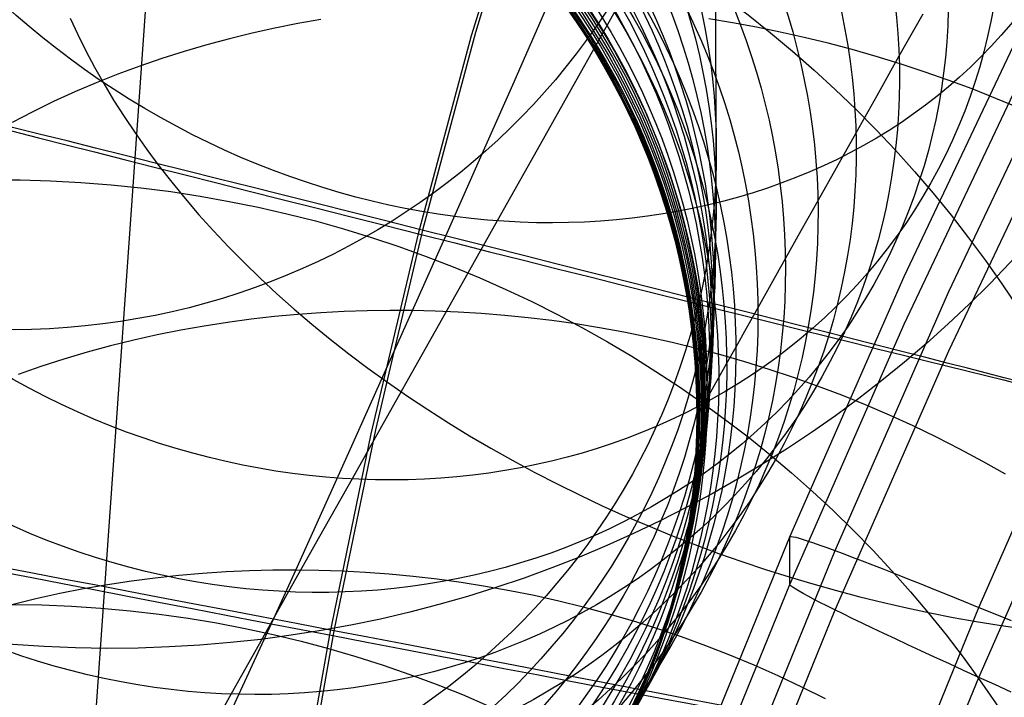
# Model space of a CAD drawing. Extents: x -1634 to -184, y -278 to 263.
# Tile 69 of 242: x -1616 to -1602, y 103 to 113. Entities that reach past the tile are written whole.
import ezdxf

# ---------------------------------------------------------------- set-up
doc = ezdxf.new("R2010")
doc.units = 0
doc.layers.add('PREDEFINITO', color=7, linetype='CONTINUOUS')

msp = doc.modelspace()

# ---------------------------------------------------------------- linework, layer by layer
at = {"layer": 'PREDEFINITO'}
for p, q in [((-1607.492124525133, 206.2215212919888, 2.131342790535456), (-1616.16294578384, 83.34906005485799, 505.167550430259)), ((-1605.945221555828, 111.1138622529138, 576.7438882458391), (-1605.98811031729, 125.4298122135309, 519.3992935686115)), ((-1608.5817768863, 115.5159610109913, 286.543420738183), (-1609.428246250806, 112.7313533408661, 286.5523292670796)), ((-1608.522490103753, 115.5599741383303, 306.5432844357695), (-1609.3678644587, 112.7789717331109, 306.5521814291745)), ((-1607.298965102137, 113.2387818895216, 660.4924917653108), (-1607.905453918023, 112.1599416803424, 658.8315920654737)), ((-1608.839219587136, 112.0374204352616, 659.8727215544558), (-1608.334239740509, 113.1845411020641, 661.6547531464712)), ((-1615.12709226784, 112.9859168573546, 690.2252220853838), (-1615.020384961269, 112.7544809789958, 690.4466884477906)), ((-1611.566958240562, 112.9663588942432, 662.4844270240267), (-1611.893156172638, 112.9083689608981, 662.5957484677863)), ((-1605.713690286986, 112.9189485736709, 661.3216907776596), (-1606.049793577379, 112.9746657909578, 661.3477937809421)), ((-1603.011266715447, 113.0427431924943, 637.2672610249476), (-1603.34848597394, 112.4424087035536, 635.677145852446)), ((-1603.27661914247, 109.3103693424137, 431.6037877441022), (-1601.547027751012, 112.9596986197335, 431.5213836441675)), ((-1612.218708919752, 112.8433764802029, 662.7123108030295), (-1612.543295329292, 112.7713069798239, 662.8341053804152)), ((-1611.893156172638, 112.9083689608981, 662.5957484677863), (-1612.218708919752, 112.8433764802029, 662.7123108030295)), ((-1605.375893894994, 112.8564617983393, 661.3004352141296), (-1605.713690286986, 112.9189485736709, 661.3216907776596)), ((-1605.036681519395, 112.7871156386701, 661.2841527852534), (-1605.375893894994, 112.8564617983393, 661.3004352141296)), ((-1615.020384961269, 112.7544809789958, 690.4466884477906), (-1614.90547813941, 112.5220734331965, 690.6666507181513)), ((-1612.866587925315, 112.692097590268, 662.9611133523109), (-1613.188253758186, 112.605697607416, 663.0933054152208)), ((-1612.543295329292, 112.7713069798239, 662.8341053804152), (-1612.866587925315, 112.692097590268, 662.9611133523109)), ((-1609.428246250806, 112.7313533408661, 286.5523292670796), (-1610.183130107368, 109.9204416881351, 286.5615897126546)), ((-1609.3678644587, 112.7789717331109, 306.5521814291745), (-1610.121709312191, 109.9719304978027, 306.5614291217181)), ((-1604.696340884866, 112.7108305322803, 661.272963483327), (-1605.036681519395, 112.7871156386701, 661.2841527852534)), ((-1604.355169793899, 112.6275377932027, 661.2669810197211), (-1604.696340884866, 112.7108305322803, 661.272963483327)), ((-1602.640302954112, 109.0969431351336, 435.2904924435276), (-1600.919629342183, 112.7278523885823, 435.2085042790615)), ((-1614.90547813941, 112.5220734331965, 690.6666507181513), (-1614.782306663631, 112.2888913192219, 690.8848713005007)), ((-1613.188253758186, 112.605697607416, 663.0933054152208), (-1613.507955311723, 112.5120690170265, 663.2306415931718)), ((-1604.013475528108, 112.5371801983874, 661.2663122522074), (-1604.355169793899, 112.6275377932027, 661.2669810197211)), ((-1603.671574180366, 112.4397125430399, 661.2710566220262), (-1604.013475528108, 112.5371801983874, 661.2663122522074)), ((-1613.825351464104, 112.411186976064, 663.3730710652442), (-1614.14009849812, 112.3030402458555, 663.5205320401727)), ((-1613.507955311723, 112.5120690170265, 663.2306415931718), (-1613.825351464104, 112.411186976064, 663.3730710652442)), ((-1603.329789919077, 112.335102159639, 661.2813056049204), (-1603.671574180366, 112.4397125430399, 661.2710566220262)), ((-1603.34848597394, 112.4424087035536, 635.677145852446), (-1603.663922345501, 111.8807823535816, 634.0911685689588)), ((-1614.782306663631, 112.2888913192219, 690.8848713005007), (-1614.650819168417, 112.0551386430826, 691.1011093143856)), ((-1614.14009849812, 112.3030402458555, 663.5205320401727), (-1614.451851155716, 112.1876315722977, 663.6729516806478)), ((-1602.988454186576, 112.2233293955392, 661.2971421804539), (-1603.329789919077, 112.335102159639, 661.2813056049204)), ((-1603.276619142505, 108.6331235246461, 401.6114330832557), (-1601.547027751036, 112.2824528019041, 401.5290289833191)), ((-1614.451851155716, 112.1876315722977, 663.6729516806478), (-1614.760263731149, 112.0649780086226, 663.8302460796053)), ((-1607.905453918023, 112.1599416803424, 658.8315920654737), (-1608.492735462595, 111.1152097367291, 657.1423143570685)), ((-1602.647904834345, 112.1043880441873, 661.3186403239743), (-1602.988454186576, 112.2233293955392, 661.2971421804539)), ((-1602.308485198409, 111.9782857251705, 661.3458645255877), (-1602.647904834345, 112.1043880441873, 661.3186403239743)), ((-1614.760263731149, 112.0649780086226, 663.8302460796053), (-1615.064991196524, 111.9351111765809, 663.9923202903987)), ((-1614.650819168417, 112.0551386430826, 691.1011093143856), (-1614.510978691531, 111.8210259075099, 691.3151212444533)), ((-1609.329153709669, 110.9288625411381, 658.0625645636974), (-1608.839219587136, 112.0374204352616, 659.8727215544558)), ((-1601.970543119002, 111.8450442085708, 661.3788693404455), (-1602.308485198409, 111.9782857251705, 661.3458645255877)), ((-1615.064991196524, 111.9351111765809, 663.9923202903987), (-1615.365690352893, 111.7980774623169, 664.1590684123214)), ((-1614.510978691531, 111.8210259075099, 691.3151212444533), (-1614.362763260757, 111.586769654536, 691.5266616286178)), ((-1603.663922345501, 111.8807823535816, 634.0911685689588), (-1603.961596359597, 111.3507071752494, 632.4911767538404)), ((-1602.640302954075, 108.2535035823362, 397.9381197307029), (-1600.919629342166, 111.8844128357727, 397.8561315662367)), ((-1601.634429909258, 111.7046996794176, 661.4176989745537), (-1601.970543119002, 111.8450442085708, 661.3788693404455)), ((-1615.365690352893, 111.7980774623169, 664.1590684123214), (-1615.662020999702, 111.6539381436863, 664.3303737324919)), ((-1615.662020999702, 111.6539381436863, 664.3303737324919), (-1615.953647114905, 111.502769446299, 664.5061089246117)), ((-1614.362763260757, 111.586769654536, 691.5266616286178), (-1614.206166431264, 111.3525919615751, 691.735483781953)), ((-1614.206166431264, 111.3525919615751, 691.735483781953), (-1614.041197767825, 111.1187198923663, 691.9413405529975)), ((-1603.961596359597, 111.3507071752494, 632.4911767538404), (-1604.241263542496, 110.852618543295, 630.8785325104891)), ((-1614.041197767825, 111.1187198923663, 691.9413405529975), (-1613.867883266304, 110.8853849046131, 692.1439851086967)), ((-1608.492735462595, 111.1152097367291, 657.1423143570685), (-1609.060491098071, 110.1051529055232, 655.425593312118)), ((-1605.946964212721, 110.3355251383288, 580.0469007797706), (-1605.945221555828, 111.1138622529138, 576.7438882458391)), ((-1613.867883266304, 110.8853849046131, 692.1439851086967), (-1613.68626570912, 110.6528222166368, 692.3431717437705)), ((-1609.803731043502, 109.8593241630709, 656.2252691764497), (-1609.329153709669, 110.9288625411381, 658.0625645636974)), ((-1604.241263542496, 110.852618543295, 630.8785325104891), (-1604.502897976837, 110.3865626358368, 629.253411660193)), ((-1613.68626570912, 110.6528222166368, 692.3431717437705), (-1613.496404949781, 110.4212701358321, 692.5386567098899)), ((-1613.496404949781, 110.4212701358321, 692.5386567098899), (-1613.29837812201, 110.1909693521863, 692.7301990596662)), ((-1605.957120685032, 109.6445772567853, 583.3705467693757), (-1605.946964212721, 110.3355251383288, 580.0469007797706)), ((-1604.502897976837, 110.3865626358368, 629.253411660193), (-1604.742621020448, 109.9594508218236, 627.6430334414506)), ((-1613.29837812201, 110.1909693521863, 692.7301990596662), (-1613.092279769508, 109.9621622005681, 692.9175615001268)), ((-1609.060491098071, 110.1051529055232, 655.425593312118), (-1609.606349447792, 109.1339903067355, 653.6890992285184)), ((-1613.092279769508, 109.9621622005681, 692.9175615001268), (-1612.878221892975, 109.7350918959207, 693.1005112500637)), ((-1610.183130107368, 109.9204416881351, 286.5615897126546), (-1610.853806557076, 107.0775723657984, 286.5712760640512)), ((-1610.121709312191, 109.9719304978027, 306.5614291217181), (-1610.791410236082, 107.1331988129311, 306.5711013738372)), ((-1604.742621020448, 109.9594508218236, 627.6430334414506), (-1604.964706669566, 109.5636705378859, 626.0219814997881)), ((-1612.878221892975, 109.7350918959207, 693.1005112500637), (-1612.656333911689, 109.510001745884, 693.2788208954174)), ((-1610.262640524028, 108.8292620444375, 654.361822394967), (-1609.803731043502, 109.8593241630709, 656.2252691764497)), ((-1605.975679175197, 109.0419513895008, 586.7104262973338), (-1605.957120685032, 109.6445772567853, 583.3705467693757)), ((-1612.656333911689, 109.510001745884, 693.2788208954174), (-1612.426762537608, 109.2871343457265, 693.4522692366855)), ((-1604.964706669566, 109.5636705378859, 626.0219814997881), (-1605.168966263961, 109.1995579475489, 624.3915648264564)), ((-1604.9018472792, 105.6113344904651, 431.6873142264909), (-1603.27661914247, 109.3103693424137, 431.6037877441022)), ((-1612.426762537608, 109.2871343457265, 693.4522692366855), (-1612.189671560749, 109.066730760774, 693.6206421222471)), ((-1605.168966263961, 109.1995579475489, 624.3915648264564), (-1605.355342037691, 108.8672160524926, 622.7522795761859)), ((-1612.189671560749, 109.066730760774, 693.6206421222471), (-1611.945241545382, 108.8490297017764, 693.7837332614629)), ((-1609.606349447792, 109.1339903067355, 653.6890992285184), (-1610.13224018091, 108.1982892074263, 651.9272965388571)), ((-1606.002630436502, 108.5278351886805, 590.0653416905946), (-1605.975679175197, 109.0419513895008, 586.7104262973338)), ((-1604.257434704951, 105.4159316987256, 435.3736119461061), (-1602.640302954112, 109.0969431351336, 435.2904924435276)), ((-1612.225497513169, 108.7426598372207, 654.7310466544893), (-1612.557736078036, 108.704706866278, 654.8083993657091)), ((-1611.894282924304, 108.7736536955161, 654.6582961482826), (-1612.225497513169, 108.7426598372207, 654.7310466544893)), ((-1611.945241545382, 108.8490297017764, 693.7837332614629), (-1611.693669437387, 108.634266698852, 693.9413450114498)), ((-1611.564362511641, 108.7978247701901, 654.5901041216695), (-1611.894282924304, 108.7736536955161, 654.6582961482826)), ((-1611.235995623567, 108.8153170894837, 654.5264202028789), (-1611.564362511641, 108.7978247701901, 654.5901041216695)), ((-1610.909430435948, 108.8262816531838, 654.4671877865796), (-1611.235995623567, 108.8153170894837, 654.5264202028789)), ((-1610.584903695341, 108.8308757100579, 654.4123444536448), (-1610.909430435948, 108.8262816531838, 654.4671877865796)), ((-1610.7021221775, 107.846827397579, 652.4883160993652), (-1610.262640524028, 108.8292620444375, 654.361822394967)), ((-1610.262640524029, 108.8292620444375, 654.3618223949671), (-1610.584903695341, 108.8308757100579, 654.4123444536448)), ((-1609.939912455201, 108.8215099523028, 654.3151409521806), (-1610.262640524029, 108.8292620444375, 654.3618223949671)), ((-1609.613974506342, 108.8074706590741, 654.2719559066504), (-1609.939912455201, 108.8215099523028, 654.3151409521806)), ((-1609.285027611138, 108.7869875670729, 654.2323992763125), (-1609.613974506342, 108.8074706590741, 654.2719559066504)), ((-1608.953285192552, 108.7599099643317, 654.1966013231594), (-1609.285027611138, 108.7869875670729, 654.2323992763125)), ((-1608.618973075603, 108.7260937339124, 654.164690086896), (-1608.953285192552, 108.7599099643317, 654.1966013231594)), ((-1605.355342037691, 108.8672160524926, 622.7522795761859), (-1605.520547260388, 108.5725093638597, 621.1381459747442)), ((-1613.224152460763, 108.6074211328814, 654.9770506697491), (-1613.557739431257, 108.5478607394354, 655.0683999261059)), ((-1612.89071795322, 108.659666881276, 654.8903909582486), (-1613.224152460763, 108.6074211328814, 654.9770506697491)), ((-1612.557736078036, 108.704706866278, 654.8083993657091), (-1612.89071795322, 108.659666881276, 654.8903909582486)), ((-1611.693669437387, 108.634266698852, 693.9413450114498), (-1611.43516808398, 108.4226732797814, 694.0932891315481)), ((-1608.282329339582, 108.6854020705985, 654.1367909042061), (-1608.618973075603, 108.7260937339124, 654.164690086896)), ((-1607.943604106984, 108.6377062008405, 654.1130259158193), (-1608.282329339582, 108.6854020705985, 654.1367909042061)), ((-1607.603059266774, 108.5828861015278, 654.0935135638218), (-1607.943604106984, 108.6377062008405, 654.1130259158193)), ((-1604.901847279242, 104.934088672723, 401.6949595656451), (-1603.276619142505, 108.6331235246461, 401.6114330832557)), ((-1613.891169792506, 108.480887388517, 655.164451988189), (-1614.224126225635, 108.4064140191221, 655.2652116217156)), ((-1613.557739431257, 108.5478607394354, 655.0683999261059), (-1613.891169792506, 108.480887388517, 655.164451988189)), ((-1607.260968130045, 108.5208312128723, 654.0783680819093), (-1607.603059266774, 108.5828861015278, 654.0935135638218)), ((-1606.917615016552, 108.4514411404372, 654.0676989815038), (-1607.260968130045, 108.5208312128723, 654.0783680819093)), ((-1606.037947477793, 108.1027285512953, 593.4319959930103), (-1606.002630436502, 108.5278351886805, 590.0653416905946)), ((-1605.520547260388, 108.5725093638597, 621.1381459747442), (-1605.66844090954, 108.3085578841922, 619.5169972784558)), ((-1614.556283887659, 108.3243654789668, 655.3706747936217), (-1614.887311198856, 108.2346791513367, 655.4808283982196)), ((-1614.224126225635, 108.4064140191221, 655.2652116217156), (-1614.556283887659, 108.3243654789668, 655.3706747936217)), ((-1611.43516808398, 108.4226732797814, 694.0932891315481), (-1611.169965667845, 108.214476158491, 694.2393874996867)), ((-1606.573294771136, 108.3746263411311, 654.061610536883), (-1606.917615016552, 108.4514411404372, 654.0676989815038)), ((-1606.228312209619, 108.2903087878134, 654.060201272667), (-1606.573294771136, 108.3746263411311, 654.061610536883)), ((-1614.887311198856, 108.2346791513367, 655.4808283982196), (-1615.216870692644, 108.1373055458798, 655.5956500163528)), ((-1611.169965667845, 108.214476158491, 694.2393874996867), (-1610.898305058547, 108.009896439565, 694.3794727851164)), ((-1610.13224018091, 108.1982892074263, 651.9272965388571), (-1610.637888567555, 107.2985384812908, 650.1411827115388)), ((-1605.882981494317, 108.1984226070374, 654.0635634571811), (-1606.228312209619, 108.2903087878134, 654.060201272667)), ((-1605.537625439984, 108.0989146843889, 654.0717826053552), (-1605.882981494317, 108.1984226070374, 654.0635634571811)), ((-1605.66844090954, 108.3085578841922, 619.5169972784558), (-1605.798921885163, 108.075542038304, 617.8898874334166)), ((-1604.25743470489, 104.5724921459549, 398.0212392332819), (-1602.640302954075, 108.2535035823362, 397.9381197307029)), ((-1602.213616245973, 104.6091738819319, 438.7828139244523), (-1600.622162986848, 108.2330222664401, 438.7009851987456)), ((-1615.216870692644, 108.1373055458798, 655.5956500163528), (-1615.54461992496, 108.0322088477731, 655.715107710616)), ((-1606.081611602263, 107.7668152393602, 596.8087795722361), (-1606.037947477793, 108.1027285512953, 593.4319959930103)), ((-1605.798921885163, 108.075542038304, 617.8898874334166), (-1605.911965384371, 107.8735062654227, 616.2572823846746)), ((-1605.19257475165, 107.9917452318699, 654.0849369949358), (-1605.537625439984, 108.0989146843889, 654.0717826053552)), ((-1615.54461992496, 108.0322088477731, 655.715107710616), (-1615.870212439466, 107.9193674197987, 655.8391598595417)), ((-1610.898305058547, 108.009896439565, 694.3794727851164), (-1610.620443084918, 107.8091488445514, 694.5133890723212)), ((-1604.848167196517, 107.8768883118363, 654.1030971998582), (-1605.19257475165, 107.9917452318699, 654.0849369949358)), ((-1611.12559385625, 106.9040999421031, 650.5911068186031), (-1610.7021221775, 107.846827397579, 652.4883160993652)), ((-1610.620443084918, 107.8091488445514, 694.5133890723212), (-1610.33664973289, 107.6124409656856, 694.6409924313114)), ((-1606.147896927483, 107.4726958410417, 601.0410690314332), (-1606.081611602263, 107.7668152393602, 596.8087795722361)), ((-1605.911965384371, 107.8735062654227, 616.2572823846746), (-1606.004278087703, 107.7083463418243, 614.6808503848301)), ((-1604.504746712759, 107.7543323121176, 654.126325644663), (-1604.848167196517, 107.8768883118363, 654.1030971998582)), ((-1606.004278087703, 107.7083463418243, 614.6808503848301), (-1606.080333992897, 107.5720702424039, 613.1007762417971)), ((-1604.162662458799, 107.6240803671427, 654.1546761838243), (-1604.504746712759, 107.7543323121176, 654.126325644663)), ((-1603.822267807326, 107.4861507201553, 654.1881937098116), (-1604.162662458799, 107.6240803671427, 654.1546761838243)), ((-1610.33664973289, 107.6124409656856, 694.6409924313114), (-1610.047207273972, 107.4199725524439, 694.7621514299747)), ((-1606.080333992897, 107.5720702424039, 613.1007762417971), (-1606.140092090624, 107.4647515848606, 611.5179129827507)), ((-1603.483919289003, 107.3405770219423, 654.2269137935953), (-1603.822267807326, 107.4861507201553, 654.1881937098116)), ((-1610.047207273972, 107.4199725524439, 694.7621514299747), (-1609.752409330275, 107.2319348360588, 694.8767475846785)), ((-1606.183533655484, 107.3864210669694, 609.9327140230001), (-1606.210646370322, 107.3371060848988, 608.345614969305)), ((-1606.206872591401, 107.340959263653, 604.3764785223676), (-1606.147896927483, 107.4726958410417, 601.0410690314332)), ((-1606.140092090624, 107.4647515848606, 611.5179129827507), (-1606.183533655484, 107.3864210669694, 609.9327140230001)), ((-1610.637888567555, 107.2985384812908, 650.1411827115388), (-1611.123019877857, 106.4352270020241, 648.3317552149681)), ((-1609.752409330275, 107.2319348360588, 694.8767475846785), (-1609.452559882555, 107.0485098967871, 694.9846757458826)), ((-1606.221402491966, 107.316852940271, 606.7578366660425), (-1606.206872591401, 107.340959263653, 604.3764785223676)), ((-1606.210646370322, 107.3371060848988, 608.345614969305), (-1606.221402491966, 107.316852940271, 606.7578366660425)), ((-1603.147975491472, 107.1874085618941, 654.2708623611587), (-1603.483919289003, 107.3405770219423, 654.2269137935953)), ((-1602.213616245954, 103.612671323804, 394.6519276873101), (-1600.622162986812, 107.2365197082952, 394.5700989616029)), ((-1610.853806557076, 107.0775723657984, 286.5712760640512), (-1611.443023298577, 104.2165147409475, 286.5813958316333)), ((-1610.791410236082, 107.1331988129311, 306.5711013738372), (-1611.379725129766, 104.2765226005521, 306.5812056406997)), ((-1602.814795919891, 107.026710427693, 654.3200554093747), (-1603.147975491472, 107.1874085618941, 654.2708623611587)), ((-1609.452559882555, 107.0485098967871, 694.9846757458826), (-1609.147972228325, 106.869870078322, 695.085844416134)), ((-1602.484739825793, 106.8585635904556, 654.3744987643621), (-1602.814795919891, 107.026710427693, 654.3200554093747)), ((-1611.53277182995, 106.0014853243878, 648.6712580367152), (-1611.12559385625, 106.9040999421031, 650.5911068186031)), ((-1609.147972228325, 106.869870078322, 695.085844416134), (-1608.838967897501, 106.6961774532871, 695.1801759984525)), ((-1602.158165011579, 106.6830649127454, 654.4341878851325), (-1602.484739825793, 106.8585635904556, 654.3744987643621)), ((-1608.838967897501, 106.6961774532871, 695.1801759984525), (-1608.525875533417, 106.5275833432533, 695.2676069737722)), ((-1601.835426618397, 106.5003270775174, 654.4991077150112), (-1602.158165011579, 106.6830649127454, 654.4341878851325)), ((-1608.525875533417, 106.5275833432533, 695.2676069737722), (-1608.209029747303, 106.3642278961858, 695.3480880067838)), ((-1611.123019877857, 106.4352270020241, 648.3317552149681), (-1611.583661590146, 105.6154249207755, 646.5150586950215)), ((-1608.209029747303, 106.3642278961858, 695.3480880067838), (-1607.88876995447, 106.2062397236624, 695.4215839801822)), ((-1607.88876995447, 106.2062397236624, 695.4215839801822), (-1607.565439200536, 106.0537355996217, 695.4880739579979)), ((-1611.923372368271, 105.1393891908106, 646.729833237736), (-1611.53277182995, 106.0014853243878, 648.6712580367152)), ((-1607.565439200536, 106.0537355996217, 695.4880739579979), (-1607.239382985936, 105.9068202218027, 695.547551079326)), ((-1607.239382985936, 105.9068202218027, 695.547551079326), (-1606.910948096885, 105.7655860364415, 695.6000223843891)), ((-1606.910948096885, 105.7655860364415, 695.6000223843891), (-1606.580481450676, 105.630113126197, 695.6455085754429)), ((-1611.583661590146, 105.6154249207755, 646.5150586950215), (-1612.023648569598, 104.8323083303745, 644.677341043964)), ((-1606.580481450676, 105.630113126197, 695.6455085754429), (-1606.24832896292, 105.5004691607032, 695.6840437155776)), ((-1606.425700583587, 101.8655298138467, 431.7718968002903), (-1604.9018472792, 105.6113344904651, 431.6873142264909)), ((-1604.9018472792, 105.6113344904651, 431.6873142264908), (-1604.896510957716, 105.6167353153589, 432.0286791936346)), ((-1604.901847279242, 104.9340886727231, 401.6949595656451), (-1604.9018472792, 105.6113344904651, 431.6873142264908)), ((-1604.896510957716, 105.6167353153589, 432.0286791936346), (-1604.880478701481, 105.6175046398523, 432.3697511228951)), ((-1604.880478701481, 105.6175046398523, 432.3697511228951), (-1604.853769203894, 105.6136415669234, 432.7101323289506)), ((-1604.853769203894, 105.6136415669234, 432.7101323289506), (-1604.816413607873, 105.6051506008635, 433.0494259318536)), ((-1604.816413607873, 105.6051506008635, 433.0494259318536), (-1604.768455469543, 105.592041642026, 433.3872363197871)), ((-1604.768455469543, 105.592041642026, 433.3872363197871), (-1604.709950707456, 105.5743299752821, 433.7231696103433)), ((-1604.709950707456, 105.5743299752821, 433.7231696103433), (-1604.640967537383, 105.5520362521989, 434.0568341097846)), ((-1604.640967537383, 105.5520362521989, 434.0568341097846), (-1604.561586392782, 105.5251864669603, 434.3878407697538)), ((-1604.561586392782, 105.5251864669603, 434.3878407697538), (-1604.471899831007, 105.493811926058, 434.7158036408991)), ((-1606.24832896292, 105.5004691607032, 695.6840437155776), (-1605.914834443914, 105.3767094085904, 695.7156748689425)), ((-1605.773962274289, 101.6877204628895, 435.4577972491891), (-1604.257434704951, 105.4159316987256, 435.3736119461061)), ((-1604.471899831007, 105.493811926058, 434.7158036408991), (-1604.372012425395, 105.4579492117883, 435.0403403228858)), ((-1604.372012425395, 105.4579492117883, 435.0403403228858), (-1604.262040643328, 105.4176401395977, 435.36107241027)), ((-1604.262040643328, 105.4176401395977, 435.36107241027), (-1604.142112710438, 105.3729317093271, 435.6776259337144)), ((-1605.914834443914, 105.3767094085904, 695.7156748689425), (-1605.580338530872, 105.2588768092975, 695.7404616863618)), ((-1605.580338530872, 105.2588768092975, 695.7404616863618), (-1605.245177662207, 105.147002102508, 695.7584759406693)), ((-1604.142112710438, 105.3729317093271, 435.6776259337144), (-1604.012368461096, 105.3238760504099, 435.9896317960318)), ((-1604.012368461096, 105.3238760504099, 435.9896317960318), (-1603.872959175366, 105.2705303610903, 436.2967262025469)), ((-1603.872959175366, 105.2705303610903, 436.2967262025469), (-1603.724047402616, 105.2129568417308, 436.5985510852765)), ((-1612.912734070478, 105.1138059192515, 646.8610609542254), (-1613.246773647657, 105.0916087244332, 646.912481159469)), ((-1612.580664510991, 105.1290579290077, 646.8135189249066), (-1612.912734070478, 105.1138059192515, 646.8610609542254)), ((-1612.250802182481, 105.1375289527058, 646.7697971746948), (-1612.580664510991, 105.1290579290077, 646.8135189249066)), ((-1612.292841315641, 104.3275807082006, 644.790989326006), (-1611.923372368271, 105.1393891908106, 646.729833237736)), ((-1611.923372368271, 105.1393891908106, 646.729833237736), (-1612.250802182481, 105.1375289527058, 646.7697971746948)), ((-1611.595601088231, 105.1347424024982, 646.6932423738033), (-1611.923372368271, 105.1393891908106, 646.729833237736)), ((-1611.264702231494, 105.1234611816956, 646.6597596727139), (-1611.595601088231, 105.1347424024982, 646.6932423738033)), ((-1610.930883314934, 105.1053771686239, 646.6294981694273), (-1611.264702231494, 105.1234611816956, 646.6597596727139)), ((-1610.594364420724, 105.0803281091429, 646.6025691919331), (-1610.930883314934, 105.1053771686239, 646.6294981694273)), ((-1605.245177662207, 105.147002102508, 695.7584759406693), (-1604.909683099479, 105.0411040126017, 695.7698010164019)), ((-1603.724047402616, 105.2129568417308, 436.5985510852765), (-1603.565806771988, 105.1512226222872, 436.8947545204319)), ((-1603.565806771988, 105.1512226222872, 436.8947545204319), (-1603.398421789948, 105.0853996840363, 437.1849911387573)), ((-1614.258165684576, 104.981809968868, 647.0905134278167), (-1614.597482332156, 104.9303366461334, 647.1579209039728)), ((-1613.919755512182, 105.0257565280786, 647.0271625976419), (-1614.258165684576, 104.981809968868, 647.0905134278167)), ((-1613.582534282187, 105.0623089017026, 646.9678324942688), (-1613.919755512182, 105.0257565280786, 647.0271625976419)), ((-1613.246773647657, 105.0916087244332, 646.912481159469), (-1613.582534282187, 105.0623089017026, 646.9678324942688)), ((-1610.255378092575, 105.0481586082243, 646.5790819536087), (-1610.594364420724, 105.0803281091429, 646.6025691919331)), ((-1609.914169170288, 105.0087208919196, 646.5591431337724), (-1610.255378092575, 105.0481586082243, 646.5790819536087)), ((-1609.57099455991, 104.9618755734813, 646.5428564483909), (-1609.914169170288, 105.0087208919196, 646.5591431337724)), ((-1604.909683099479, 105.0411040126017, 695.7698010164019), (-1604.574180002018, 104.9411894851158, 695.7745313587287)), ((-1603.398421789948, 105.0853996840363, 437.1849911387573), (-1603.222087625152, 105.0155647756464, 437.4689225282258)), ((-1603.222087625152, 105.0155647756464, 437.4689225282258), (-1603.037009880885, 104.9417993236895, 437.7462176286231)), ((-1614.937412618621, 104.8712138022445, 647.2294145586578), (-1615.277653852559, 104.8043292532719, 647.3050172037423)), ((-1614.597482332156, 104.9303366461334, 647.1579209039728), (-1614.937412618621, 104.8712138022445, 647.2294145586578)), ((-1612.023648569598, 104.8323083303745, 644.677341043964), (-1612.44278794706, 104.0862205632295, 642.8194798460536)), ((-1609.226122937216, 104.9074924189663, 646.5303222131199), (-1609.57099455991, 104.9618755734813, 646.5428564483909)), ((-1608.879834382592, 104.8454511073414, 646.5216369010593), (-1609.226122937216, 104.9074924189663, 646.5303222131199)), ((-1608.532419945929, 104.775641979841, 646.5168926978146), (-1608.879834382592, 104.8454511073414, 646.5216369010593)), ((-1606.425700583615, 101.1882839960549, 401.779542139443), (-1604.901847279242, 104.934088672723, 401.6949595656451)), ((-1604.896510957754, 104.9240753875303, 401.3536987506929), (-1604.901847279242, 104.9340886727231, 401.6949595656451)), ((-1604.880478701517, 104.9094485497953, 401.0129397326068), (-1604.896510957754, 104.9240753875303, 401.3536987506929)), ((-1604.853769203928, 104.890225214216, 400.673079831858), (-1604.880478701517, 104.9094485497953, 401.0129397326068)), ((-1604.816413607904, 104.8664277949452, 400.3345153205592), (-1604.853769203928, 104.890225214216, 400.673079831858)), ((-1604.768455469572, 104.8380840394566, 399.9976409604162), (-1604.816413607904, 104.8664277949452, 400.3345153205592)), ((-1604.709950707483, 104.8052269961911, 399.6628495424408), (-1604.768455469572, 104.8380840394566, 399.9976409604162)), ((-1604.574180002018, 104.9411894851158, 695.7745313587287), (-1604.238986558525, 104.8472539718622, 695.7727718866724)), ((-1604.238986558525, 104.8472539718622, 695.7727718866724), (-1603.904413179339, 104.759281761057, 695.7646373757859)), ((-1603.037009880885, 104.9417993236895, 437.7462176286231), (-1602.84340435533, 104.8641893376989, 438.0165531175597)), ((-1602.84340435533, 104.8641893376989, 438.0165531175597), (-1602.641496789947, 104.7828253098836, 438.2796137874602)), ((-1615.61789407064, 104.7295821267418, 647.3847446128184), (-1615.957812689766, 104.6468835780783, 647.4686052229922)), ((-1615.277653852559, 104.8043292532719, 647.3050172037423), (-1615.61789407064, 104.7295821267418, 647.3847446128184)), ((-1608.184181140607, 104.6979667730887, 646.5161770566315), (-1608.532419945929, 104.775641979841, 646.5168926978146)), ((-1607.835429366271, 104.612339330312, 646.5195722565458), (-1608.184181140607, 104.6979667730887, 646.5161770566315)), ((-1604.640967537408, 104.767894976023, 399.3305314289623), (-1604.709950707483, 104.8052269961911, 399.6628495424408)), ((-1604.561586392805, 104.7261315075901, 399.00107409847), (-1604.640967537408, 104.767894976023, 399.3305314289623)), ((-1604.471899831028, 104.6799852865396, 398.6748616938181), (-1604.561586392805, 104.7261315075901, 399.00107409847)), ((-1603.904413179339, 104.759281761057, 695.7646373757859), (-1603.570761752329, 104.6772463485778, 695.7502518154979)), ((-1602.641496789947, 104.7828253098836, 438.2796137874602), (-1602.431522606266, 104.6978021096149, 438.535092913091)), ((-1602.431522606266, 104.6978021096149, 438.535092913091), (-1602.213726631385, 104.6092188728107, 438.7826926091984)), ((-1607.486485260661, 104.5186862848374, 646.527154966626), (-1607.835429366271, 104.612339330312, 646.5195722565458)), ((-1605.773962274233, 100.844280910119, 398.105424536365), (-1604.25743470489, 104.5724921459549, 398.0212392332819)), ((-1604.372012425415, 104.6295101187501, 398.3522745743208), (-1604.471899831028, 104.6799852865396, 398.6748616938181)), ((-1604.262040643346, 104.574764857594, 398.0336888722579), (-1604.372012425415, 104.6295101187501, 398.3522745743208)), ((-1604.142112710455, 104.515813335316, 397.71947605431), (-1604.262040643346, 104.574764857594, 398.0336888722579)), ((-1603.706909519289, 100.9367619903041, 438.8657392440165), (-1602.213616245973, 104.6091738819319, 438.7828139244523)), ((-1603.570761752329, 104.6772463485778, 695.7502518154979), (-1603.238324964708, 104.60111084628, 695.7297477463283)), ((-1603.238324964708, 104.60111084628, 695.7297477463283), (-1602.907385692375, 104.5308284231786, 695.7032655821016)), ((-1602.213726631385, 104.6092188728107, 438.7826926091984), (-1601.988362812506, 104.5171788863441, 439.022124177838)), ((-1607.137677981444, 104.4169477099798, 646.5389958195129), (-1607.486485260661, 104.5186862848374, 646.527154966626)), ((-1606.789344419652, 104.3070777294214, 646.5551589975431), (-1607.137677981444, 104.4169477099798, 646.5389958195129)), ((-1604.012368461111, 104.4527242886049, 397.4100024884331), (-1604.142112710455, 104.515813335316, 397.71947605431)), ((-1603.87295917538, 104.3855712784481, 397.1056290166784), (-1604.012368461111, 104.4527242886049, 397.4100024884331)), ((-1602.907385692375, 104.5308284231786, 695.7032655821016), (-1602.57821645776, 104.4663427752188, 695.6709529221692)), ((-1602.57821645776, 104.4663427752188, 695.6709529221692), (-1602.251078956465, 104.4075886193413, 695.6329638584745)), ((-1602.251078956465, 104.4075886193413, 695.6329638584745), (-1601.926223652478, 104.3544922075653, 695.5894582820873)), ((-1601.988362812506, 104.5171788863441, 439.022124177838), (-1601.755693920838, 104.4217894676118, 439.2531084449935)), ((-1612.645620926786, 103.5560317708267, 642.8331181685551), (-1612.292841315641, 104.3275807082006, 644.790989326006)), ((-1611.379725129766, 104.2765226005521, 306.5812056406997), (-1611.894835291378, 101.3903342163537, 306.5918386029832)), ((-1606.441828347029, 104.1890450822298, 646.5757018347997), (-1606.789344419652, 104.3070777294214, 646.5551589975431)), ((-1603.724047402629, 104.3144326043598, 396.8067105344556), (-1603.87295917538, 104.3855712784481, 397.1056290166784)), ((-1603.565806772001, 104.2393912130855, 396.5135955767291), (-1603.724047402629, 104.3144326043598, 396.8067105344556)), ((-1601.926223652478, 104.3544922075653, 695.5894582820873), (-1601.603889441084, 104.3069718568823, 695.5406011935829)), ((-1611.443023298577, 104.2165147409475, 286.5813958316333), (-1611.95896111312, 101.3256855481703, 286.5920458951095)), ((-1606.095479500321, 104.0628336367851, 646.6006744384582), (-1606.441828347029, 104.1890450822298, 646.5757018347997)), ((-1603.398421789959, 104.1605346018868, 396.2266259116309), (-1603.565806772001, 104.2393912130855, 396.5135955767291)), ((-1603.222087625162, 104.077954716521, 395.9461361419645), (-1603.398421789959, 104.1605346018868, 396.2266259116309)), ((-1612.44278794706, 104.0862205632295, 642.8194798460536), (-1612.840920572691, 103.3774448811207, 640.9421354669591)), ((-1605.750652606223, 103.9284428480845, 646.6301193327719), (-1606.095479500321, 104.0628336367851, 646.6006744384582)), ((-1603.037009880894, 103.9917478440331, 395.6724533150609), (-1603.222087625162, 104.077954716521, 395.9461361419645)), ((-1602.843404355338, 103.9020145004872, 395.4058965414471), (-1603.037009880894, 103.9917478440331, 395.6724533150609)), ((-1605.407706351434, 103.7858881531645, 646.6640711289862), (-1605.750652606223, 103.9284428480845, 646.6301193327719)), ((-1602.641496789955, 103.8088593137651, 395.1467766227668), (-1602.843404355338, 103.9020145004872, 395.4058965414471)), ((-1605.067002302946, 103.6352012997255, 646.7025562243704), (-1605.407706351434, 103.7858881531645, 646.6640711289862)), ((-1602.431522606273, 103.7123909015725, 394.8953956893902), (-1602.641496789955, 103.8088593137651, 395.1467766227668)), ((-1602.213726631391, 103.6127217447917, 394.6520468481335), (-1602.431522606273, 103.7123909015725, 394.8953956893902)), ((-1604.728903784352, 103.4764306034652, 646.7455925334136), (-1605.067002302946, 103.6352012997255, 646.7025562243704)), ((-1603.706909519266, 99.94025943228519, 394.7348530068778), (-1602.213616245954, 103.612671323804, 394.6519276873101)), ((-1601.988362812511, 103.5099680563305, 394.4170138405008), (-1602.213726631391, 103.6127217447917, 394.6520468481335)), ((-1612.981490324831, 102.8250309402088, 640.8572273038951), (-1612.645620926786, 103.5560317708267, 642.8331181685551)), ((-1604.393774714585, 103.3096411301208, 646.793189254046), (-1604.728903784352, 103.4764306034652, 646.7455925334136)), ((-1601.755693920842, 103.4042496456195, 394.1905707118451), (-1601.988362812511, 103.5099680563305, 394.4170138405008)), ((-1612.840920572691, 103.3774448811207, 640.9421354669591), (-1613.213317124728, 102.7144022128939, 639.0697692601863))]:
    msp.add_line(p, q, dxfattribs=at)
at = {"layer": 'PREDEFINITO', "extrusion": (-0.01747819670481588, -0.227515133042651, 0.9736176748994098)}
msp.add_circle((-1619.173568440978, 92.8617739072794, 409.4641238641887), 17.44038975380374, dxfattribs=at)
at = {"layer": 'PREDEFINITO', "extrusion": (-0.01675414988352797, -0.2284973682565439, 0.9734003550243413)}
msp.add_circle((-1619.174286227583, 98.73473664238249, 438.7162986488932), 17.49999999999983, dxfattribs=at)
at = {"layer": 'PREDEFINITO', "extrusion": (0.2693596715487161, 0.4792150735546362, 0.8353432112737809)}
msp.add_circle((1461.50609679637, 930.0049689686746, 166.8533634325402), 9.999999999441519, dxfattribs=at)
at = {"layer": 'PREDEFINITO', "extrusion": (0.0007256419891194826, -0.2422139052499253, 0.9702226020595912)}
msp.add_circle((-1615.605118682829, 252.1857011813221, 501.9390046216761), 9.999999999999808, dxfattribs=at)
at = {"layer": 'PREDEFINITO', "extrusion": (0.2301806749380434, 0.4096334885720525, 0.8827328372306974)}
msp.add_circle((1461.5930612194, 910.7008271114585, 245.0537789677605), 10.00000079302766, dxfattribs=at)
at = {"layer": 'PREDEFINITO', "extrusion": (0.2100185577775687, 0.373823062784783, 0.9034093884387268)}
msp.add_circle((1461.648544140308, 898.4451283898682, 283.04141521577), 9.999999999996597, dxfattribs=at)
at = {"layer": 'PREDEFINITO', "extrusion": (-0.01222265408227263, -0.2346359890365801, 0.9720064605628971)}
msp.add_circle((-1619.053651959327, 134.8350059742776, 460.7009069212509), 17.41159085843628, dxfattribs=at)
at = {"layer": 'PREDEFINITO', "extrusion": (0.189423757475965, 0.3372424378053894, 0.9221638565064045)}
msp.add_circle((1461.71604665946, 884.4382548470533, 320.4065455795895), 9.99999998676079, dxfattribs=at)
at = {"layer": 'PREDEFINITO', "extrusion": (0.168697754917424, 0.3004271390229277, 0.9387675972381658)}
msp.add_circle((1461.799134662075, 868.9042549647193, 356.6302763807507), 9.999999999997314, dxfattribs=at)
at = {"layer": 'PREDEFINITO', "extrusion": (0.1476477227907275, 0.2630346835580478, 0.9534216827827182)}
msp.add_circle((1461.905724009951, 851.7125961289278, 392.0781421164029), 9.999999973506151, dxfattribs=at)
at = {"layer": 'PREDEFINITO', "extrusion": (0.1266502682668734, 0.2257341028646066, 0.9659212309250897)}
msp.add_circle((1462.045428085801, 833.182243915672, 426.1509691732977), 9.999999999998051, dxfattribs=at)
at = {"layer": 'PREDEFINITO', "extrusion": (0.0007256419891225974, -0.242213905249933, 0.9702226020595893)}
msp.add_circle((-1615.605118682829, 252.1857011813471, 531.4912921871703), 9.999999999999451, dxfattribs=at)
at = {"layer": 'PREDEFINITO', "extrusion": (0.1054140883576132, 0.1880079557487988, 0.9764941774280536)}
msp.add_circle((1462.240977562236, 813.0462514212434, 459.3548078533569), 9.999999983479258, dxfattribs=at)
at = {"layer": 'PREDEFINITO', "extrusion": (-0.001752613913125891, -0.2164707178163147, 0.9762875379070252)}
msp.add_circle((-1616.787199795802, 220.4985356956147, 545.22275529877), 10.00000000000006, dxfattribs=at)
at = {"layer": 'PREDEFINITO', "extrusion": (0.08440971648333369, 0.1506921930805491, 0.9849704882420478)}
msp.add_circle((1462.528128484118, 791.706194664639, 490.9931955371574), 10.00000024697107, dxfattribs=at)
at = {"layer": 'PREDEFINITO', "extrusion": (-0.004230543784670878, -0.1905652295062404, 0.9816654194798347)}
msp.add_circle((-1617.992414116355, 183.5864403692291, 558.5743203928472), 9.999999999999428, dxfattribs=at)
at = {"layer": 'PREDEFINITO', "extrusion": (0.0738486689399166, 0.1319292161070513, 0.9885044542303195)}
msp.add_circle((1462.732766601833, 780.3987662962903, 506.4591145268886), 9.999999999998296, dxfattribs=at)
at = {"layer": 'PREDEFINITO', "extrusion": (0.06325343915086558, 0.1131051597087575, 0.9915675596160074)}
msp.add_circle((1463.005386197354, 768.6141765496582, 521.6823249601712), 10.00000010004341, dxfattribs=at)
at = {"layer": 'PREDEFINITO', "extrusion": (-0.006704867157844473, -0.1645317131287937, 0.9863490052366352)}
msp.add_circle((-1619.075294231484, 139.1670448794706, 571.5282398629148), 9.999999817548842, dxfattribs=at)
at = {"layer": 'PREDEFINITO', "extrusion": (0.04277190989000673, 0.07671561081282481, 0.9961351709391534)}
msp.add_circle((1463.907648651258, 744.2020766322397, 550.28858029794), 9.99999999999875, dxfattribs=at)
at = {"layer": 'PREDEFINITO', "extrusion": (-0.007940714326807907, -0.1514665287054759, 0.988430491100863)}
msp.add_circle((-1619.466520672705, 112.9783809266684, 577.8562730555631), 9.999999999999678, dxfattribs=at)
at = {"layer": 'PREDEFINITO', "extrusion": (0.01192312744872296, 0.02190415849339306, 0.9996889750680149)}
msp.add_circle((1470.85577649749, 693.3746044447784, 591.3564790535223), 9.999999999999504, dxfattribs=at)
at = {"layer": 'PREDEFINITO', "extrusion": (-0.01382409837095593, -0.02384513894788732, 0.9996200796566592)}
msp.add_circle((-1452.066566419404, -700.8117048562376, 623.7916653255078), 9.999999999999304, dxfattribs=at)
at = {"layer": 'PREDEFINITO', "extrusion": (-0.0181685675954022, -0.03264269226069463, 0.9993019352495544)}
msp.add_circle((-1464.40688178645, -669.1589105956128, 628.8310474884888), 9.999984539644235, dxfattribs=at)
at = {"layer": 'PREDEFINITO', "extrusion": (0.02221870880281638, 0.04019753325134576, 0.9989446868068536)}
msp.add_circle((1466.441300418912, 715.1398800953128, 577.9183889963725), 9.99999986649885, dxfattribs=at)
at = {"layer": 'PREDEFINITO', "extrusion": (-0.01758918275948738, -0.04613806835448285, 0.9987802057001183)}
msp.add_circle((-1548.417355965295, -445.0246738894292, 624.4461585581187), 9.999987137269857, dxfattribs=at)
at = {"layer": 'PREDEFINITO', "extrusion": (-0.01714750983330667, -0.05281073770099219, 0.998457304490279)}
msp.add_circle((-1570.341282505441, -362.9006492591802, 621.97957017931), 9.999999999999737, dxfattribs=at)
at = {"layer": 'PREDEFINITO', "extrusion": (-0.009174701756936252, -0.1383794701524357, 0.9903367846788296)}
msp.add_circle((-1619.64213221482, 83.19346396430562, 584.0799840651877), 10.00000000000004, dxfattribs=at)
at = {"layer": 'PREDEFINITO', "extrusion": (-0.01653773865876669, -0.0594179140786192, 0.9980961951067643)}
msp.add_circle((-1585.78428868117, -292.1143151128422, 619.2241881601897), 9.99999999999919, dxfattribs=at)
at = {"layer": 'PREDEFINITO', "extrusion": (-0.01592779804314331, -0.06601640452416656, 0.9976914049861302)}
msp.add_circle((-1596.272335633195, -233.1354878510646, 616.4440288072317), 9.999999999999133, dxfattribs=at)
at = {"layer": 'PREDEFINITO', "extrusion": (-0.01531736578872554, -0.07262366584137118, 0.9972417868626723)}
msp.add_circle((-1603.530746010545, -183.1555640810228, 613.6338470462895), 10.00000006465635, dxfattribs=at)
at = {"layer": 'PREDEFINITO', "extrusion": (-0.01163754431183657, -0.1121341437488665, 0.9936249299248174)}
msp.add_circle((-1618.564037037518, 7.979581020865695, 596.2171563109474), 10.00000005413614, dxfattribs=at)
at = {"layer": 'PREDEFINITO', "extrusion": (-0.01040682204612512, -0.1252706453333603, 0.9920680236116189)}
msp.add_circle((-1619.438013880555, 48.72565992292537, 590.19941883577), 9.999999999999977, dxfattribs=at)
at = {"layer": 'PREDEFINITO', "extrusion": (0.3071230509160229, 0.9516650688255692, -0.003004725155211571)}
msp.add_circle((1566.294320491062, 295.3879839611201, -384.9610222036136), 10.00000000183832, dxfattribs=at)
at = {"layer": 'PREDEFINITO', "extrusion": (-0.01409207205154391, -0.08580817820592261, 0.9962120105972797)}
msp.add_circle((-1612.184436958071, -103.0698451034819, 607.9338179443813), 10.00000010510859, dxfattribs=at)
at = {"layer": 'PREDEFINITO', "extrusion": (0.00162336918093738, 0.003603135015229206, 0.999992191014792)}
msp.add_circle((-1617.204278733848, 105.1499407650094, 604.5322852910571), 9.999999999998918, dxfattribs=at)
at = {"layer": 'PREDEFINITO', "extrusion": (-0.008669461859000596, -0.01468927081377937, 0.9998545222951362)}
msp.add_circle((-1610.908384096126, 116.4190015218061, 617.4311470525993), 10.00000240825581, dxfattribs=at)
at = {"layer": 'PREDEFINITO', "extrusion": (-0.007690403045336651, -0.240760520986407, 0.9705540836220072)}
msp.add_circle((-1618.556253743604, 169.6212198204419, 482.6542103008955), 17.16829779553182, dxfattribs=at)
at = {"layer": 'PREDEFINITO', "extrusion": (0.2441969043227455, 0.969720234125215, -0.003246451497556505)}
msp.add_circle((1588.254269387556, 295.6295827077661, -287.5399676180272), 9.999999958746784, dxfattribs=at)
at = {"layer": 'PREDEFINITO', "extrusion": (0.00185943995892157, -0.2536163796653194, 0.9673030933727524)}
msp.add_circle((-1615.421887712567, 237.38702165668, 486.7294531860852), 16.90813390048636, dxfattribs=at)
at = {"layer": 'PREDEFINITO', "extrusion": (0.1883972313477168, 0.9820865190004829, -0.003542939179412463)}
msp.add_circle((1602.195198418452, 295.8665730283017, -202.2571103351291), 10.0000000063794, dxfattribs=at)
at = {"layer": 'PREDEFINITO', "extrusion": (0.01140948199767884, -0.2664046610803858, 0.963793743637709)}
msp.add_circle((-1610.8518067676, 299.4014823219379, 490.6730518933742), 16.59803011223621, dxfattribs=at)

doc.saveas('drawing.dxf')
